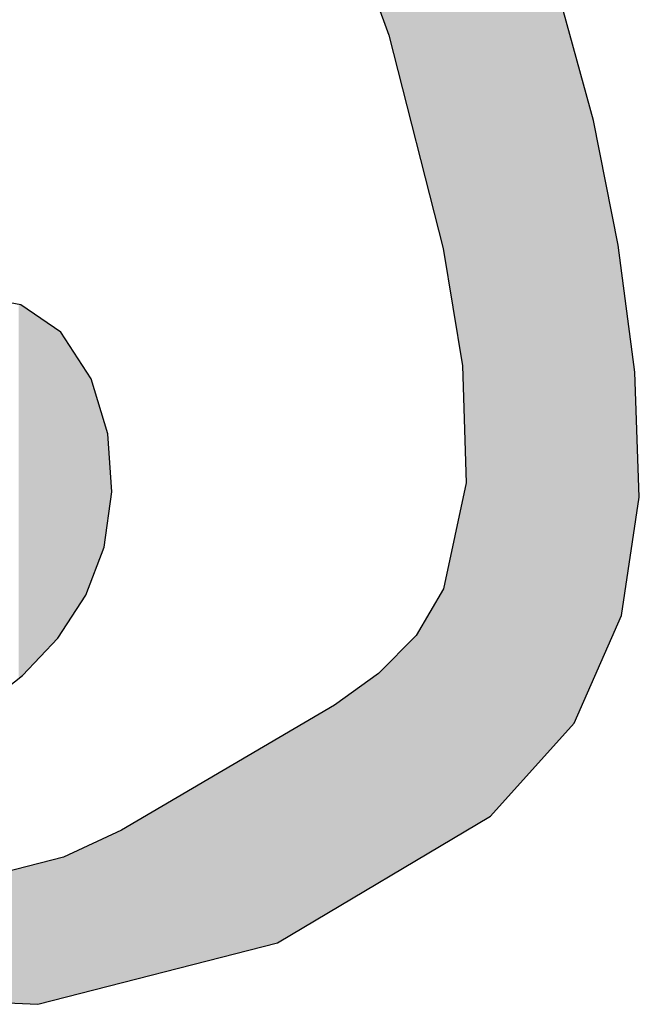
# Model space of a CAD drawing. Extents: x 1.5 to 29.6, y -198.1 to -103.6.
# Tile 27 of 35: x 5.6 to 7.2, y -121.3 to -118.8. Entities that reach past the tile are written whole.
import ezdxf

# ---------------------------------------------------------------- set-up
doc = ezdxf.new("R2010")
doc.units = 0
doc.layers.add('LAYER_3', color=7, linetype='CONTINUOUS')

# ---------------------------------------------------------------- blocks, each defined once
blk = doc.blocks.new('*U28')
at = {"layer": 'LAYER_3', "color": 1}
for points in [[(6.5349, -118.7891), (6.5349, -117.822), (6.5609, -118.8605)], [(6.5609, -118.8605), (6.5349, -117.822), (6.5609, -117.8596)], [(6.5609, -118.8605), (6.5609, -117.8596), (6.625, -119.113)], [(6.625, -119.113), (6.5609, -117.8596), (6.625, -117.9524)], [(6.625, -119.113), (6.625, -117.9524), (6.6287, -119.1273)], [(6.6287, -119.1273), (6.625, -117.9524), (6.6287, -117.9598)], [(6.6287, -119.1273), (6.6287, -117.9598), (6.6959, -119.3918)], [(6.6959, -119.3918), (6.6287, -117.9598), (6.6959, -118.0969)], [(6.6959, -119.3918), (6.6959, -118.0969), (6.6967, -119.3971)], [(6.6967, -119.3971), (6.6959, -118.0969), (6.6967, -118.0986)], [(6.6967, -119.3971), (6.6967, -118.0986), (6.7438, -119.6838)], [(6.7438, -119.6838), (6.6967, -118.0986), (6.7438, -118.1947)], [(6.7438, -119.6838), (6.7438, -118.1947), (6.7529, -119.975)], [(6.7529, -119.975), (6.7438, -118.1947), (6.7529, -118.2131)], [(6.7529, -120.841), (6.7529, -118.2131), (6.8141, -120.8046)], [(6.8141, -120.8046), (6.7529, -118.2131), (6.8141, -118.338)], [(6.8141, -120.8046), (6.8141, -118.338), (6.8777, -120.7337)], [(6.8777, -120.7337), (6.8141, -118.338), (6.8777, -118.4679)], [(6.8777, -120.7337), (6.8777, -118.4679), (6.9865, -120.6126)], [(6.9865, -120.6126), (6.8777, -118.4679), (6.9865, -118.7673)], [(6.9865, -120.6126), (6.9865, -118.7673), (7.0219, -120.5731)], [(7.0219, -120.5731), (6.9865, -118.7673), (7.0219, -118.8966)], [(7.0219, -120.5731), (7.0219, -118.8966), (7.0701, -120.4632)], [(7.0701, -120.4632), (7.0219, -118.8966), (7.0701, -119.0726)], [(7.0701, -120.4632), (7.0701, -119.0726), (7.1315, -120.3233)], [(7.1315, -120.3233), (7.0701, -119.0726), (7.1315, -119.3834)], [(7.1315, -120.3233), (7.1315, -119.3834), (7.1396, -120.305)], [(7.1396, -120.305), (7.1315, -119.3834), (7.1396, -119.4439)], [(7.1396, -120.305), (7.1396, -119.4439), (7.1734, -120.0818)], [(7.1734, -120.0818), (7.1396, -119.4439), (7.1734, -119.6992)], [(7.1734, -120.0818), (7.1734, -119.6992), (7.1843, -120.0103)], [(6.7529, -120.841), (6.7438, -120.0174), (6.7529, -119.975)], [(6.7438, -120.8463), (6.6967, -120.2388), (6.7438, -120.0174)], [(6.7438, -120.8463), (6.7438, -120.0174), (6.7529, -120.841)], [(6.6959, -120.8748), (6.6287, -120.3544), (6.6959, -120.2402)], [(6.6967, -120.8743), (6.6959, -120.2402), (6.6967, -120.2388)], [(6.6959, -120.8748), (6.6959, -120.2402), (6.6967, -120.8743)], [(6.6967, -120.8743), (6.6967, -120.2388), (6.7438, -120.8463)], [(6.625, -120.9169), (6.5609, -120.4228), (6.625, -120.3581)], [(6.6287, -120.9147), (6.625, -120.3581), (6.6287, -120.3544)], [(6.625, -120.9169), (6.625, -120.3581), (6.6287, -120.9147)], [(6.6287, -120.9147), (6.6287, -120.3544), (6.6959, -120.8748)], [(6.5609, -120.9549), (6.5349, -120.4491), (6.5609, -120.4228)], [(6.5609, -120.9549), (6.5609, -120.4228), (6.625, -120.9169)], [(6.5349, -120.9704), (6.4669, -120.4986), (6.5349, -120.4491)], [(6.5349, -120.9704), (6.5349, -120.4491), (6.5609, -120.9549)], [(6.4669, -121.0107), (6.4257, -120.5286), (6.4669, -120.4986)], [(6.4669, -121.0107), (6.4669, -120.4986), (6.5349, -120.9704)], [(6.4257, -121.0352), (6.3536, -120.5708), (6.4257, -120.5286)], [(6.4257, -121.0352), (6.4257, -120.5286), (6.4669, -121.0107)], [(6.3536, -121.078), (6.2978, -120.6035), (6.3536, -120.5708)], [(6.3536, -121.078), (6.3536, -120.5708), (6.4257, -121.0352)], [(6.2978, -121.1111), (6.2832, -120.612), (6.2978, -120.6035)], [(6.2978, -121.1111), (6.2978, -120.6035), (6.3536, -121.078)], [(6.2832, -121.1198), (6.2217, -120.648), (6.2832, -120.612)], [(6.2832, -121.1198), (6.2832, -120.612), (6.2978, -121.1111)], [(6.2217, -121.1356), (5.965, -120.7983), (6.2217, -120.648)], [(6.2217, -121.1356), (6.2217, -120.648), (6.2832, -121.1198)], [(5.965, -121.2015), (5.895, -120.8392), (5.965, -120.7983)], [(5.965, -121.2015), (5.965, -120.7983), (6.2217, -121.1356)], [(5.8911, -121.2204), (5.751, -120.9067), (5.8911, -120.841)], [(5.895, -121.2194), (5.8911, -120.841), (5.895, -120.8392)], [(5.8911, -121.2204), (5.8911, -120.841), (5.895, -121.2194)], [(5.895, -121.2194), (5.895, -120.8392), (5.965, -121.2015)], [(5.6869, -121.2729), (5.6627, -120.9291), (5.6869, -120.923)], [(5.751, -121.2564), (5.6869, -120.923), (5.751, -120.9067)], [(5.6869, -121.2729), (5.6869, -120.923), (5.751, -121.2564)], [(5.751, -121.2564), (5.751, -120.9067), (5.8911, -121.2204)], [(5.6627, -121.2718), (5.4492, -120.9834), (5.6627, -120.9291)], [(5.6627, -121.2718), (5.6627, -120.9291), (5.6869, -121.2729)], [(5.4492, -121.2622), (5.4492, -120.9834), (5.6627, -121.2718)]]:
    blk.add_solid(points, dxfattribs=at)
blk = doc.blocks.new('*U29')
at = {"layer": 'LAYER_3', "color": 1}
for points in [[(5.6388, -120.4619), (5.6388, -119.5306), (5.6443, -120.4576)], [(5.6443, -120.4576), (5.6388, -119.5306), (5.6443, -119.5316)], [(5.6443, -120.4576), (5.6443, -119.5316), (5.6488, -120.454)], [(5.6488, -120.454), (5.6443, -119.5316), (5.6488, -119.5348)], [(5.6488, -120.454), (5.6488, -119.5348), (5.7366, -120.3612)], [(5.7366, -120.3612), (5.6488, -119.5348), (5.7366, -119.5952)], [(5.7366, -120.3612), (5.7366, -119.5952), (5.7436, -120.3504)], [(5.7436, -120.3504), (5.7366, -119.5952), (5.7436, -119.6)], [(5.7436, -120.3504), (5.7436, -119.6), (5.806, -120.2547)], [(5.806, -120.2547), (5.7436, -119.6), (5.806, -119.6953)], [(5.806, -120.2547), (5.806, -119.6953), (5.8195, -120.2193)], [(5.8195, -120.2193), (5.806, -119.6953), (5.8195, -119.7159)], [(5.8195, -120.2193), (5.8195, -119.7159), (5.8517, -120.1346)], [(5.8517, -120.1346), (5.8195, -119.7159), (5.8517, -119.8225)], [(5.8517, -120.1346), (5.8517, -119.8225), (5.8609, -120.0681)], [(5.8609, -120.0681), (5.8517, -119.8225), (5.8609, -119.8531)], [(5.8609, -120.0681), (5.8609, -119.8531), (5.8708, -119.9974)]]:
    blk.add_solid(points, dxfattribs=at)
blk = doc.blocks.new('BLOCK_2')
at = {"layer": 'LAYER_3'}
for points in [[(6.4669, -118.6022), (6.5609, -118.8605), (6.6959, -119.3918), (6.7438, -119.6838), (6.7529, -119.975), (6.6967, -120.2388), (6.6287, -120.3544), (6.5349, -120.4491), (6.4257, -120.5286), (5.895, -120.8392), (5.751, -120.9067), (5.4492, -120.9834)], [(5.0772, -121.2456), (5.6869, -121.2729), (6.2832, -121.1198), (6.8141, -120.8046), (7.0219, -120.5731), (7.1396, -120.305), (7.1843, -120.0103), (7.1734, -119.6992), (7.1315, -119.3834), (7.0701, -119.0726), (6.9865, -118.7673)], [(5.5481, -120.5335), (5.6488, -120.454), (5.7366, -120.3612), (5.806, -120.2547), (5.8517, -120.1346), (5.8708, -119.9974), (5.8609, -119.8531), (5.8195, -119.7159), (5.7436, -119.6), (5.6443, -119.5316), (5.5322, -119.5113)]]:
    blk.add_lwpolyline(points, dxfattribs=at)
at = {"layer": 'LAYER_3', "color": 1}
for name in ['*U28', '*U29']:
    blk.add_blockref(name, (0, 0), dxfattribs=at)

msp = doc.modelspace()

# ---------------------------------------------------------------- block references
at = {"layer": 'LAYER_3'}
msp.add_blockref('BLOCK_2', (0, 0), dxfattribs=at)

doc.saveas('drawing.dxf')
